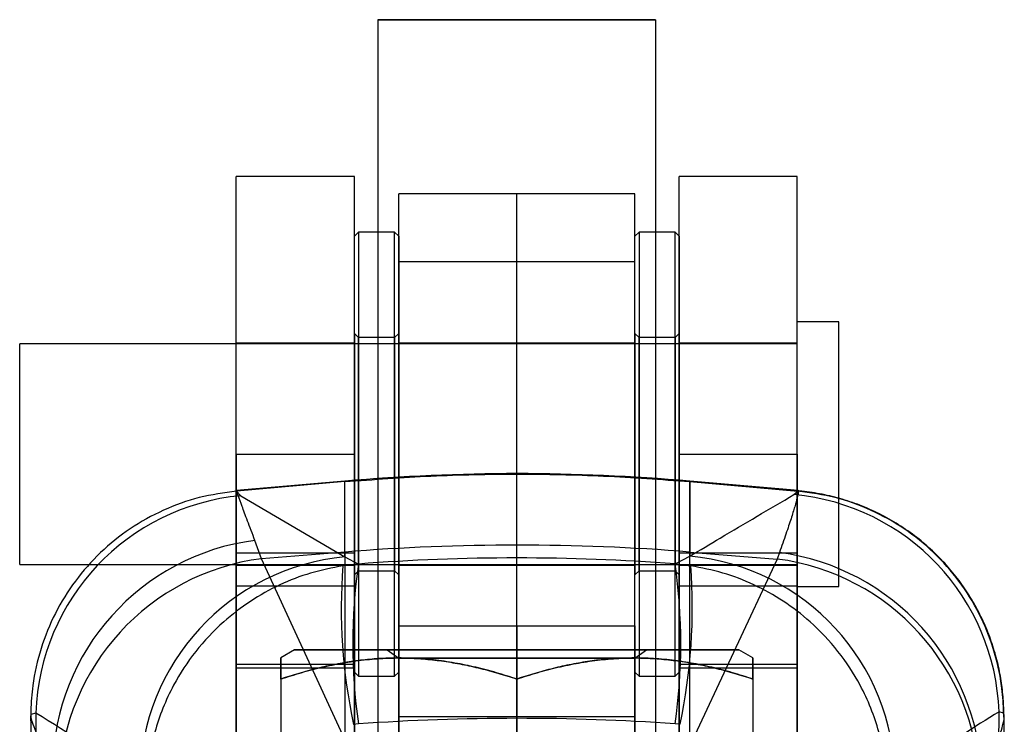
# Model space of a CAD drawing. Header units: millimetres. Extents: x 29 to 408, y 23 to 284.
# Tile 18 of 20: x 275 to 304, y 239 to 259. Entities that reach past the tile are written whole.
import ezdxf

# ---------------------------------------------------------------- set-up
doc = ezdxf.new("R2010")
doc.units = ezdxf.units.MM

msp = doc.modelspace()

# ---------------------------------------------------------------- linework, layer by layer
at = {"color": 7, "linetype": 'Continuous', "lineweight": 25}
for p, q in [((285.806721, 259.039419), (285.806721, 195.039419)), ((293.806721, 195.039419), (293.806721, 259.039419)), ((285.126721, 254.520049), (281.726721, 254.520049)), ((281.726721, 246.519923), (281.726721, 254.520049)), ((285.126721, 246.519923), (285.126721, 254.520049)), ((297.886721, 254.520049), (294.486721, 254.520049)), ((294.486721, 246.519923), (294.486721, 254.520049)), ((297.886721, 246.519923), (297.886721, 254.520049)), ((293.206721, 254.021886), (286.406721, 254.021886)), ((286.406721, 241.573095), (286.406721, 254.018323)), ((289.806721, 241.573095), (289.806721, 254.018323)), ((293.206721, 241.573095), (293.206721, 254.018323)), ((285.246721, 252.920049), (285.126721, 252.800049)), ((285.126721, 240.24076), (285.126721, 252.799884)), ((286.286721, 252.920049), (285.246721, 252.920049)), ((285.246721, 252.91876), (285.246721, 240.121338)), ((286.406721, 252.800049), (286.286721, 252.920049)), ((286.286721, 240.121338), (286.286721, 252.91876)), ((286.406721, 252.799884), (286.406721, 240.24076)), ((293.326721, 252.920049), (293.206721, 252.800049)), ((293.206721, 240.24076), (293.206721, 252.799884)), ((294.366721, 252.920049), (293.326721, 252.920049)), ((293.326721, 252.91876), (293.326721, 240.121338)), ((294.486721, 252.800049), (294.366721, 252.920049)), ((294.366721, 240.121338), (294.366721, 252.91876)), ((294.486721, 252.799884), (294.486721, 240.24076)), ((286.406721, 252.070675), (293.206721, 252.070675)), ((286.406721, 238.962609), (286.406721, 252.070675)), ((289.806721, 238.962609), (289.806721, 252.070675)), ((293.206721, 238.962609), (293.206721, 252.070675)), ((299.086721, 250.330049), (297.886721, 250.330049)), ((297.886721, 242.710049), (297.886721, 250.330049)), ((299.086721, 242.710049), (299.086721, 250.330049)), ((285.246721, 249.880049), (285.126721, 250.000049)), ((285.126721, 249.999355), (285.126721, 243.040221)), ((286.286721, 249.880049), (285.246721, 249.880049)), ((285.246721, 243.160075), (285.246721, 249.878868)), ((286.406721, 250.000049), (286.286721, 249.880049)), ((286.286721, 249.878868), (286.286721, 243.160075)), ((286.406721, 243.040221), (286.406721, 249.999355)), ((293.326721, 249.880049), (293.206721, 250.000049)), ((293.206721, 249.999355), (293.206721, 243.040221)), ((294.366721, 249.880049), (293.326721, 249.880049)), ((293.326721, 243.160075), (293.326721, 249.878868)), ((294.486721, 250.000049), (294.366721, 249.880049)), ((294.366721, 249.878868), (294.366721, 243.160075)), ((294.486721, 243.040221), (294.486721, 249.999355)), ((297.886721, 249.695049), (275.486721, 249.695049)), ((275.486721, 243.345049), (275.486721, 249.695049)), ((285.126721, 249.720049), (281.726721, 249.720049)), ((281.726721, 243.321694), (281.726721, 249.718406)), ((285.126721, 243.321694), (285.126721, 249.718406)), ((289.806721, 249.720049), (286.406721, 249.720049)), ((286.406721, 243.322923), (286.406721, 249.717156)), ((293.206721, 249.720049), (289.806721, 249.720049)), ((289.806721, 243.322923), (289.806721, 249.717156)), ((293.206721, 243.322923), (293.206721, 249.717156)), ((297.886721, 249.720049), (294.486721, 249.720049)), ((294.486721, 243.321694), (294.486721, 249.718406)), ((297.886721, 243.321694), (297.886721, 249.718406)), ((297.886721, 243.345049), (297.886721, 249.695049)), ((281.726721, 246.520174), (285.126721, 246.520174)), ((281.726721, 222.760174), (281.726721, 246.520174)), ((281.726721, 246.519923), (285.126721, 246.519923)), ((281.726721, 246.519923), (281.726721, 240.359923)), ((285.126721, 222.760174), (285.126721, 246.520174)), ((285.126721, 246.519923), (285.126721, 240.359923)), ((294.486721, 246.520174), (297.886721, 246.520174)), ((294.486721, 222.760174), (294.486721, 246.520174)), ((294.486721, 246.519923), (297.886721, 246.519923)), ((294.486721, 246.519923), (294.486721, 240.359923)), ((297.886721, 222.760174), (297.886721, 246.520174)), ((297.886721, 246.519923), (297.886721, 240.359923)), ((284.85447, 245.743046), (281.736223, 245.470235)), ((284.85447, 245.728472), (281.73707, 245.455983)), ((284.85447, 243.701404), (284.85447, 245.737532)), ((284.85447, 243.560116), (284.85447, 245.728472)), ((297.908591, 245.470261), (294.790643, 245.743046)), ((294.790643, 243.701404), (294.790643, 245.737532)), ((294.790643, 245.728472), (294.790643, 243.580187)), ((294.790643, 245.728472), (297.89916, 245.456759)), ((281.73707, 245.455983), (281.735535, 245.455848)), ((281.735535, 245.455848), (281.857743, 245.324326)), ((297.790977, 245.355269), (297.902469, 245.456467)), ((297.902469, 245.456467), (297.89916, 245.456759)), ((281.857743, 245.324326), (284.85447, 243.560116)), ((282.453224, 243.50908), (282.264105, 244.036242)), ((285.126721, 243.669083), (281.726721, 243.669083)), ((281.726721, 240.469131), (281.726721, 243.666885)), ((284.85447, 243.701404), (282.453224, 243.50908)), ((284.85447, 243.701404), (284.85447, 238.299773)), ((285.126721, 240.469131), (285.126721, 243.666885)), ((297.886721, 243.669083), (294.486721, 243.669083)), ((294.486721, 240.469131), (294.486721, 243.666885)), ((294.790643, 243.701404), (297.309708, 243.499644)), ((294.790643, 238.116946), (294.790643, 243.701404)), ((297.373392, 243.683636), (297.309708, 243.499644)), ((297.886721, 240.469131), (297.886721, 243.666885)), ((284.85447, 238.299773), (282.453224, 243.50908)), ((285.244371, 243.355631), (284.794716, 243.302901)), ((284.85447, 243.560116), (285.244371, 243.355631)), ((294.369033, 243.358058), (294.790643, 243.580187)), ((294.369033, 243.358058), (294.81655, 243.305908)), ((297.309708, 243.499644), (294.790643, 238.116946)), ((275.486721, 243.345049), (297.886721, 243.345049)), ((281.726721, 243.320049), (285.126721, 243.320049)), ((285.126721, 243.040049), (285.246721, 243.160049)), ((285.246721, 243.160049), (286.286721, 243.160049)), ((286.286721, 243.160049), (286.406721, 243.040049)), ((286.406721, 243.320049), (289.806721, 243.320049)), ((289.806721, 243.320049), (293.206721, 243.320049)), ((293.206721, 243.040049), (293.326721, 243.160049)), ((293.326721, 243.160049), (294.366721, 243.160049)), ((294.366721, 243.160049), (294.486721, 243.040049)), ((294.486721, 243.320049), (297.886721, 243.320049)), ((281.726721, 242.724133), (285.126721, 242.724133)), ((281.726721, 211.273912), (281.726721, 242.724133)), ((285.126721, 211.273912), (285.126721, 242.724133)), ((294.486721, 211.273912), (294.486721, 242.724133)), ((294.486721, 242.724133), (297.886721, 242.724133)), ((297.886721, 211.273912), (297.886721, 242.724133)), ((297.886721, 242.710049), (299.086721, 242.710049)), ((286.406721, 241.573095), (293.206721, 241.573095)), ((286.406721, 241.573095), (286.406721, 225.646898)), ((289.806721, 241.573095), (289.806721, 225.646898)), ((293.206721, 241.573095), (293.206721, 225.646898)), ((283.406721, 240.879419), (283.006721, 240.648479)), ((286.068112, 240.879419), (286.406721, 240.642322)), ((293.206721, 240.642322), (293.54533, 240.879419)), ((296.606721, 240.648479), (296.206721, 240.879419)), ((286.406721, 240.642322), (286.406721, 234.716516)), ((293.206721, 234.716516), (293.206721, 240.642322)), ((281.726721, 240.469131), (281.726721, 227.797851)), ((281.726721, 240.469131), (285.126721, 240.469131)), ((281.726721, 240.359923), (285.126721, 240.359923)), ((281.726721, 240.359923), (281.726721, 232.359797)), ((285.126721, 240.469131), (285.126721, 227.797851)), ((285.126721, 240.359923), (285.126721, 232.359797)), ((285.126721, 240.240049), (285.246721, 240.120049)), ((286.286721, 240.120049), (286.406721, 240.240049)), ((293.206721, 240.240049), (293.326721, 240.120049)), ((294.366721, 240.120049), (294.486721, 240.240049)), ((294.486721, 240.469131), (294.486721, 227.797851)), ((294.486721, 240.469131), (297.886721, 240.469131)), ((294.486721, 240.359923), (297.886721, 240.359923)), ((294.486721, 240.359923), (294.486721, 232.359797)), ((297.886721, 240.469131), (297.886721, 227.797851)), ((297.886721, 240.359923), (297.886721, 232.359797)), ((283.006721, 240.041189), (283.006721, 235.317772)), ((283.006721, 240.041066), (283.006721, 235.317649)), ((285.246721, 240.120049), (286.286721, 240.120049)), ((289.806721, 240.041251), (289.806721, 235.317834)), ((289.806721, 240.041004), (289.806721, 235.317587)), ((293.326721, 240.120049), (294.366721, 240.120049)), ((296.606721, 240.041189), (296.606721, 235.317772)), ((296.606721, 240.041066), (296.606721, 235.317649)), ((275.951397, 239.061428), (275.807151, 239.016668)), ((275.951397, 239.061428), (275.953303, 238.431014)), ((286.406721, 238.962609), (293.206721, 238.962609)), ((286.406721, 237.878603), (286.406721, 238.962609)), ((289.806721, 237.878603), (289.806721, 238.962609)), ((293.206721, 237.878603), (293.206721, 238.962609)), ((303.692739, 238.149969), (303.697295, 239.098616)), ((303.827426, 239.054744), (303.697295, 239.098616)), ((285.244371, 238.748806), (285.102507, 238.734296)), ((294.510212, 238.736677), (294.369033, 238.751026))]:
    msp.add_line(p, q, dxfattribs=at)
at = {"color": 7, "linetype": 'Continuous', "lineweight": 25, "flags": 128}
for points in [[(291.857661, 259.039473), (291.460258, 259.039476), (291.042061, 259.039479), (290.608329, 259.039481), (290.164516, 259.039482), (289.716203, 259.039482), (289.269029, 259.039481), (288.828617, 259.03948), (288.400505, 259.039478), (287.990077, 259.039475), (287.602494, 259.039472), (287.242631, 259.039467), (286.915013, 259.039463), (286.623759, 259.039457), (286.372533, 259.039451), (286.164494, 259.039445), (286.002259, 259.039439), (285.887866, 259.039432), (285.822755, 259.039425), (285.807746, 259.039418), (285.843025, 259.039411), (285.92815, 259.039404), (286.062051, 259.039397), (286.243043, 259.03939), (286.46885, 259.039384), (286.736633, 259.039379), (287.043024, 259.039374), (287.38417, 259.039369), (287.755781, 259.039365), (288.153184, 259.039362), (288.571381, 259.039359), (289.005114, 259.039357), (289.448927, 259.039356), (289.897239, 259.039356), (290.344413, 259.039357), (290.784825, 259.039358), (291.212937, 259.03936), (291.623365, 259.039363), (292.010948, 259.039367), (292.370811, 259.039371), (292.69843, 259.039376), (292.989683, 259.039381), (293.240909, 259.039387), (293.448948, 259.039393), (293.611184, 259.0394), (293.725576, 259.039406), (293.790687, 259.039413), (293.805697, 259.03942), (293.770417, 259.039428), (293.685292, 259.039434), (293.551392, 259.039441), (293.3704, 259.039448), (293.144592, 259.039454), (292.876809, 259.039459), (292.570418, 259.039465), (292.229272, 259.039469), (291.857661, 259.039473)], [(289.806721, 240.879318), (290.118322, 240.879318), (290.429184, 240.879319), (290.738569, 240.879319), (291.045744, 240.87932), (291.34998, 240.879321), (291.650555, 240.879323), (291.946758, 240.879324), (292.237884, 240.879326), (292.523244, 240.879328), (292.802161, 240.87933), (293.073973, 240.879332), (293.338035, 240.879335), (293.593721, 240.879338), (293.840425, 240.879341), (294.077562, 240.879344), (294.304568, 240.879347), (294.520906, 240.879351), (294.726063, 240.879355), (294.919551, 240.879358), (295.100913, 240.879362), (295.269717, 240.879367), (295.425564, 240.879371), (295.568083, 240.879375), (295.696937, 240.87938), (295.81182, 240.879384), (295.912459, 240.879389), (295.998617, 240.879394), (296.070088, 240.879398), (296.126703, 240.879403), (296.168327, 240.879408), (296.194863, 240.879413), (296.206247, 240.879418), (296.202451, 240.879423), (296.183486, 240.879428), (296.149396, 240.879433), (296.100262, 240.879437), (296.0362, 240.879442), (295.957362, 240.879447), (295.863936, 240.879452), (295.756143, 240.879456), (295.634238, 240.879461), (295.498511, 240.879465), (295.349284, 240.879469), (295.18691, 240.879474), (295.011776, 240.879478), (294.824295, 240.879482), (294.624913, 240.879485), (294.414103, 240.879489), (294.192365, 240.879492), (293.960225, 240.879496), (293.718233, 240.879499), (293.466963, 240.879502), (293.207012, 240.879504), (292.938995, 240.879507), (292.66355, 240.879509), (292.381328, 240.879511), (292.092999, 240.879513), (291.799247, 240.879515), (291.50077, 240.879516), (291.198274, 240.879517), (290.892478, 240.879518), (290.584107, 240.879519), (290.273891, 240.87952), (289.962568, 240.87952), (289.650875, 240.87952), (289.339551, 240.87952), (289.029336, 240.879519), (288.720964, 240.879518), (288.415168, 240.879517), (288.112673, 240.879516), (287.814195, 240.879515), (287.520444, 240.879513), (287.232115, 240.879511), (286.949893, 240.879509), (286.674447, 240.879507), (286.406431, 240.879504), (286.146479, 240.879502), (285.895209, 240.879499), (285.653217, 240.879496), (285.421077, 240.879492), (285.199339, 240.879489), (284.988529, 240.879485), (284.789147, 240.879482), (284.601667, 240.879478), (284.426532, 240.879474), (284.264159, 240.879469), (284.114931, 240.879465), (283.979205, 240.879461), (283.8573, 240.879456), (283.749507, 240.879452), (283.65608, 240.879447), (283.577243, 240.879442), (283.513181, 240.879437), (283.464047, 240.879433), (283.429956, 240.879428), (283.410991, 240.879423), (283.407196, 240.879418), (283.418579, 240.879413), (283.445115, 240.879408), (283.48674, 240.879403), (283.543355, 240.879398), (283.614826, 240.879394), (283.700983, 240.879389), (283.801623, 240.879384), (283.916506, 240.87938), (284.04536, 240.879375), (284.187879, 240.879371), (284.343725, 240.879367), (284.51253, 240.879362), (284.693891, 240.879358), (284.88738, 240.879355), (285.092536, 240.879351), (285.308874, 240.879347), (285.535881, 240.879344), (285.773017, 240.879341), (286.019721, 240.879338), (286.275408, 240.879335), (286.53947, 240.879332), (286.811282, 240.87933), (287.090198, 240.879328), (287.375558, 240.879326), (287.666685, 240.879324), (287.962887, 240.879323), (288.263463, 240.879321), (288.567699, 240.87932), (288.874874, 240.879319), (289.184259, 240.879319), (289.495121, 240.879318), (289.806721, 240.879318)], [(289.806721, 240.879478), (290.043838, 240.879478), (290.280001, 240.879477), (290.514258, 240.879477), (290.745665, 240.879476), (290.973292, 240.879475), (291.196222, 240.879474), (291.413556, 240.879472), (291.624421, 240.87947), (291.827966, 240.879469), (292.023372, 240.879466), (292.209853, 240.879464), (292.386657, 240.879462), (292.553073, 240.879459), (292.70843, 240.879456), (292.852102, 240.879453), (292.983513, 240.87945), (293.102131, 240.879447), (293.20748, 240.879444), (293.299135, 240.87944), (293.376728, 240.879437), (293.439945, 240.879433), (293.488533, 240.879429), (293.522295, 240.879426), (293.541096, 240.879422), (293.54486, 240.879418), (293.533572, 240.879414), (293.507277, 240.879411), (293.466081, 240.879407), (293.41015, 240.879403), (293.33971, 240.8794), (293.255043, 240.879396), (293.156492, 240.879393), (293.044452, 240.87939), (292.919375, 240.879386), (292.781764, 240.879383), (292.632174, 240.879381), (292.471206, 240.879378), (292.29951, 240.879375), (292.117776, 240.879373), (291.926736, 240.879371), (291.72716, 240.879369), (291.519851, 240.879367), (291.305644, 240.879365), (291.085401, 240.879364), (290.860009, 240.879363), (290.630376, 240.879362), (290.397427, 240.879361), (290.162099, 240.87936), (289.92534, 240.87936), (289.688103, 240.87936), (289.451344, 240.87936), (289.216016, 240.879361), (288.983066, 240.879362), (288.753433, 240.879363), (288.528042, 240.879364), (288.307799, 240.879365), (288.093591, 240.879367), (287.886282, 240.879369), (287.686706, 240.879371), (287.495666, 240.879373), (287.313933, 240.879375), (287.142236, 240.879378), (286.981269, 240.879381), (286.831679, 240.879383), (286.694068, 240.879386), (286.568991, 240.87939), (286.456951, 240.879393), (286.358399, 240.879396), (286.273732, 240.8794), (286.203292, 240.879403), (286.147361, 240.879407), (286.106166, 240.879411), (286.079871, 240.879414), (286.068583, 240.879418), (286.072347, 240.879422), (286.091148, 240.879426), (286.12491, 240.879429), (286.173498, 240.879433), (286.236715, 240.879437), (286.314307, 240.87944), (286.405963, 240.879444), (286.511312, 240.879447), (286.62993, 240.87945), (286.76134, 240.879453), (286.905013, 240.879456), (287.06037, 240.879459), (287.226786, 240.879462), (287.40359, 240.879464), (287.59007, 240.879466), (287.785477, 240.879469), (287.989022, 240.87947), (288.199886, 240.879472), (288.417221, 240.879474), (288.64015, 240.879475), (288.867777, 240.879476), (289.099185, 240.879477), (289.333442, 240.879477), (289.569604, 240.879478), (289.806721, 240.879478)], [(289.806721, 240.642269), (289.579626, 240.642269), (289.353546, 240.642269), (289.129489, 240.64227), (288.908457, 240.642271), (288.691437, 240.642272), (288.479398, 240.642273), (288.273287, 240.642275), (288.074025, 240.642276), (287.882501, 240.642278), (287.699572, 240.64228), (287.526053, 240.642283), (287.362721, 240.642285), (287.210304, 240.642288), (287.069483, 240.642291), (286.940888, 240.642294), (286.825091, 240.642297), (286.722612, 240.6423), (286.633907, 240.642303), (286.559373, 240.642307), (286.499342, 240.64231), (286.454082, 240.642313), (286.423797, 240.642317), (286.40862, 240.642321), (286.40862, 240.642324), (286.423797, 240.642328), (286.454082, 240.642331), (286.499342, 240.642335), (286.559373, 240.642338), (286.633907, 240.642342), (286.722612, 240.642345), (286.825091, 240.642348), (286.940888, 240.642351), (287.069483, 240.642354), (287.210304, 240.642357), (287.362721, 240.64236), (287.526053, 240.642362), (287.699572, 240.642364), (287.882501, 240.642366), (288.074025, 240.642368), (288.273287, 240.64237), (288.479398, 240.642372), (288.691437, 240.642373), (288.908457, 240.642374), (289.129489, 240.642375), (289.353546, 240.642375), (289.579626, 240.642376), (289.806721, 240.642376), (290.033816, 240.642376), (290.259897, 240.642375), (290.483954, 240.642375), (290.704986, 240.642374), (290.922006, 240.642373), (291.134045, 240.642372), (291.340156, 240.64237), (291.539418, 240.642368), (291.730941, 240.642366), (291.913871, 240.642364), (292.087389, 240.642362), (292.250722, 240.64236), (292.403139, 240.642357), (292.543959, 240.642354), (292.672555, 240.642351), (292.788351, 240.642348), (292.89083, 240.642345), (292.979535, 240.642342), (293.05407, 240.642338), (293.114101, 240.642335), (293.15936, 240.642331), (293.189646, 240.642328), (293.204823, 240.642324), (293.204823, 240.642321), (293.189646, 240.642317), (293.15936, 240.642313), (293.114101, 240.64231), (293.05407, 240.642307), (292.979535, 240.642303), (292.89083, 240.6423), (292.788351, 240.642297), (292.672555, 240.642294), (292.543959, 240.642291), (292.403139, 240.642288), (292.250722, 240.642285), (292.087389, 240.642283), (291.913871, 240.64228), (291.730941, 240.642278), (291.539418, 240.642276), (291.340156, 240.642275), (291.134045, 240.642273), (290.922006, 240.642272), (290.704986, 240.642271), (290.483954, 240.64227), (290.259897, 240.642269), (290.033816, 240.642269), (289.806721, 240.642269)]]:
    msp.add_lwpolyline(points, dxfattribs=at)
at = {"color": 7, "linetype": 'Continuous', "lineweight": 25}
for centre, radius, start, end in [((289.822556, 188.957557), 57.0024, 85, 95), ((297.18987, 238.871693), 6.511381, 1.997177, 84.7031154), ((282.45908, 238.84073), 6.511423, 95.2988733, 178.0576416), ((283.118431, 237.407474), 6.683595, 97.3438869, 178.9897168), ((289.822556, 181.656736), 62.243254, 85.42193764, 94.57806236), ((296.486524, 237.02756), 6.714899, 1.6458752, 82.4105043), ((283.31576, 236.868381), 6.696481, 97.4005037, 177.6352861), ((285.454813, 237.076512), 6.511339, 95.2901694, 179.3690019), ((301.505689, 241.052219), 16.423646, 171.9377004, 188.0622996), ((277.995159, 241.054542), 16.535112, 351.9920463, 8.0079537), ((294.190462, 237.096602), 6.511306, 0.6559668, 84.7112433), ((296.440843, 236.858181), 6.698056, 1.9625164, 82.5466426), ((300.863505, 242.0908), 16.11444, 175.6862319, 192.0222585), ((278.640399, 242.095531), 16.221371, 348.0496803, 4.279171)]:
    msp.add_arc(centre, radius, start, end, dxfattribs=at)
for ratio in [0.953060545, 0.871980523]:
    msp.add_ellipse((289.822556, 189.204397), major_axis=(57.0024, 0), ratio=ratio, start_param=1.49095213, end_param=1.651198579, dxfattribs=at)
for points, knots in [([(284.85447, 245.728472), (285.680512, 245.790326), (287.334173, 245.91415), (289.820977, 245.960688), (292.309359, 245.914216), (293.963023, 245.790426), (294.790643, 245.728472)], [0, 0, 0, 0, 0.249761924, 0.5, 0.749761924, 1, 1, 1, 1]), ([(281.735535, 245.455848), (281.373372, 245.405684), (280.649045, 245.305356), (279.612928, 244.929106), (278.653553, 244.39426), (277.795943, 243.705574), (277.06878, 242.881253), (276.487222, 241.948466), (276.073816, 240.930096), (275.86147, 239.977367), (275.810379, 239.333658), (275.807531, 239.054007), (275.807151, 239.016668)], [0, 0, 0, 0, 0.114058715, 0.228117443, 0.342176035, 0.456234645, 0.570295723, 0.684356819, 0.798421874, 0.912486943, 0.98831554, 1, 1, 1, 1]), ([(282.264105, 244.036242), (282.189128, 244.230863), (282.039175, 244.620102), (281.883294, 245.041678), (281.779577, 245.331483), (281.729247, 245.479572), (281.734553, 245.463574), (281.73707, 245.455983)], [0, 0, 0, 0, 0.200732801, 0.401463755, 0.607646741, 0.813831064, 1, 1, 1, 1]), ([(294.790643, 243.580187), (295.083014, 243.755039), (296.073816, 244.347584), (297.080999, 244.938631), (297.790977, 245.355269)], [0, 0, 0, 0, 0.295086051, 1, 1, 1, 1]), ([(297.89916, 245.456759), (297.909258, 245.462774), (297.929531, 245.47485), (297.892808, 245.295949), (297.817148, 245.020713), (297.710384, 244.67342), (297.567336, 244.23745), (297.43804, 243.868241), (297.373392, 243.683636)], [0, 0, 0, 0, 0.196866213, 0.395228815, 0.545058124, 0.694887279, 0.847443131, 1, 1, 1, 1]), ([(303.827426, 239.054744), (303.826809, 239.092068), (303.822422, 239.357586), (303.770554, 239.986897), (303.561532, 240.92604), (303.148448, 241.944776), (302.567246, 242.878074), (301.840467, 243.70301), (300.983257, 244.392406), (300.024289, 244.928034), (298.988577, 245.305117), (298.264505, 245.406017), (297.902469, 245.456467)], [0, 0, 0, 0, 0.011732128, 0.083460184, 0.19803191, 0.312603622, 0.42717133, 0.54173902, 0.656304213, 0.770869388, 0.885434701, 1, 1, 1, 1]), ([(303.837252, 238.946806), (303.836643, 239.036394), (303.834877, 239.29591), (303.800699, 239.734862), (303.718514, 240.262415), (303.588498, 240.796068), (303.410452, 241.326192), (303.184489, 241.845172), (302.911867, 242.346536), (302.594424, 242.82472), (302.234533, 243.274826), (301.834988, 243.692503), (301.382751, 244.088048), (300.880043, 244.450379), (300.332021, 244.76869), (299.766359, 245.027873), (299.189483, 245.228748), (298.606802, 245.372242), (298.176498, 245.438252), (297.942623, 245.460066), (297.904257, 245.463645)], [0, 0, 0, 0, 0.028204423, 0.081700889, 0.137241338, 0.194131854, 0.251936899, 0.310364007, 0.369221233, 0.428382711, 0.48776412, 0.547307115, 0.6069698, 0.673386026, 0.73867365, 0.802695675, 0.865557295, 0.927335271, 0.988079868, 1, 1, 1, 1]), ([(284.794716, 243.302901), (284.483469, 243.241828), (283.860954, 243.119677), (282.963646, 242.768789), (282.118978, 242.297523), (281.290066, 241.662222), (280.53058, 240.853182), (279.967332, 239.995129), (279.599751, 239.204119), (279.364091, 238.504551), (279.209007, 237.773806), (279.162031, 237.266757), (279.154142, 237.010978), (279.153997, 237.006265)], [0, 0, 0, 0, 0.101580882, 0.203168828, 0.307738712, 0.412320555, 0.540128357, 0.667960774, 0.748493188, 0.829028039, 0.913718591, 0.998410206, 1, 1, 1, 1]), ([(300.462668, 237.008977), (300.462523, 237.013689), (300.454637, 237.269453), (300.40767, 237.77647), (300.252603, 238.507162), (300.016964, 239.206677), (299.649402, 239.997639), (299.086169, 240.855642), (298.326681, 241.664632), (297.497757, 242.299881), (296.652282, 242.771533), (295.753152, 243.122874), (295.128743, 243.244898), (294.81655, 243.305908)], [0, 0, 0, 0, 0.001588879, 0.086228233, 0.170866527, 0.25135195, 0.331834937, 0.459594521, 0.587329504, 0.691852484, 0.796363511, 0.898185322, 1, 1, 1, 1]), ([(289.806721, 240.041251), (289.611175, 240.104007), (289.22002, 240.229541), (288.625871, 240.384227), (288.022128, 240.510034), (287.40873, 240.598674), (286.787472, 240.647196), (286.19549, 240.652488), (285.635108, 240.619937), (285.107366, 240.558807), (284.579511, 240.468611), (284.052628, 240.350436), (283.526744, 240.208827), (283.180048, 240.097064), (283.006721, 240.041189)], [0, 0, 0, 0, 0.088188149, 0.176404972, 0.264567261, 0.354698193, 0.444898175, 0.535012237, 0.611791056, 0.688621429, 0.76541267, 0.843591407, 0.921805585, 1, 1, 1, 1]), ([(283.006721, 240.041066), (283.202267, 240.103822), (283.593423, 240.229355), (284.187572, 240.384041), (284.791314, 240.509849), (285.404713, 240.598488), (286.025971, 240.647011), (286.617952, 240.652302), (287.178335, 240.619751), (287.706076, 240.558621), (288.233932, 240.468426), (288.760815, 240.350251), (289.286698, 240.208641), (289.633395, 240.096878), (289.806721, 240.041004)], [0, 0, 0, 0, 0.088188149, 0.176404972, 0.264567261, 0.354698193, 0.444898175, 0.535012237, 0.611791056, 0.688621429, 0.76541267, 0.843591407, 0.921805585, 1, 1, 1, 1]), ([(283.006721, 240.041189), (283.006721, 240.108235), (283.006721, 240.242321), (283.006721, 240.405212), (283.006721, 240.53279), (283.006721, 240.61419), (283.006721, 240.650795), (283.006721, 240.648404), (283.006721, 240.60847), (283.006721, 240.530046), (283.006721, 240.416445), (283.006721, 240.288546), (283.006721, 240.161336), (283.006721, 240.081164), (283.006721, 240.041066)], [0, 0, 0, 0, 0.094452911, 0.18889664, 0.284242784, 0.379578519, 0.463306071, 0.547099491, 0.630827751, 0.716789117, 0.802814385, 0.88880059, 0.944383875, 1, 1, 1, 1]), ([(296.606721, 240.041189), (296.411175, 240.103949), (296.02002, 240.22949), (295.425871, 240.384186), (294.822128, 240.510005), (294.20873, 240.598656), (293.587472, 240.647189), (292.99549, 240.652492), (292.435108, 240.619951), (291.907366, 240.55883), (291.379511, 240.468644), (290.852628, 240.350479), (290.326744, 240.208879), (289.980048, 240.097122), (289.806721, 240.041251)], [0, 0, 0, 0, 0.088188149, 0.176404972, 0.264567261, 0.354698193, 0.444898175, 0.535012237, 0.611791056, 0.688621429, 0.76541267, 0.843591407, 0.921805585, 1, 1, 1, 1]), ([(289.806721, 240.041004), (290.002267, 240.103764), (290.393423, 240.229304), (290.987572, 240.384001), (291.591314, 240.50982), (292.204713, 240.59847), (292.825971, 240.647004), (293.417952, 240.652306), (293.978335, 240.619765), (294.506076, 240.558645), (295.033932, 240.468459), (295.560815, 240.350294), (296.086698, 240.208694), (296.433395, 240.096937), (296.606721, 240.041066)], [0, 0, 0, 0, 0.088188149, 0.176404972, 0.264567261, 0.354698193, 0.444898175, 0.535012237, 0.611791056, 0.688621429, 0.76541267, 0.843591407, 0.921805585, 1, 1, 1, 1]), ([(296.606721, 240.041066), (296.606721, 240.081142), (296.606721, 240.161316), (296.606721, 240.287139), (296.606721, 240.412948), (296.606721, 240.524898), (296.606721, 240.604875), (296.606721, 240.647546), (296.606721, 240.651499), (296.606721, 240.614966), (296.606721, 240.533722), (296.606721, 240.407196), (296.606721, 240.244289), (296.606721, 240.108891), (296.606721, 240.041189)], [0, 0, 0, 0, 0.055584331, 0.111199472, 0.195038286, 0.278913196, 0.362729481, 0.448603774, 0.534548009, 0.620421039, 0.714796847, 0.809182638, 0.90458653, 1, 1, 1, 1]), ([(275.807151, 239.016668), (275.804802, 238.99429), (275.79976, 238.946245), (275.858021, 238.752424), (275.979402, 238.450948), (276.164332, 238.050431), (276.34536, 237.700358), (276.435875, 237.525319)], [0, 0, 0, 0, 0.177281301, 0.380600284, 0.583922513, 0.791958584, 1, 1, 1, 1]), ([(275.802737, 238.981045), (275.80782, 235.704806), (275.815556, 230.718346), (275.824303, 225.729719), (275.827303, 224.018755)], [0, 0, 0, 0, 0.657027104, 1, 1, 1, 1]), ([(278.94387, 237.14822), (278.893765, 237.181734), (277.908363, 237.840849), (276.904355, 238.467059), (275.951397, 239.061428)], [0, 0, 0, 0, 0.050846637, 1, 1, 1, 1]), ([(303.697295, 239.098616), (302.988421, 238.654798), (301.982844, 238.025217), (300.99331, 237.365732), (300.701341, 237.171146)], [0, 0, 0, 0, 0.704942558, 1, 1, 1, 1]), ([(303.198653, 237.220426), (303.273884, 237.379016), (303.424345, 237.696194), (303.595051, 238.096563), (303.72486, 238.437665), (303.815829, 238.730499), (303.860691, 238.959964), (303.838538, 239.023084), (303.827426, 239.054744)], [0, 0, 0, 0, 0.152191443, 0.304380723, 0.458903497, 0.613424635, 0.806098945, 1, 1, 1, 1]), ([(303.794868, 223.985148), (303.796751, 224.478446), (303.815812, 229.472327), (303.832575, 234.460947), (303.847682, 238.956789)], [0, 0, 0, 0, 0.098780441, 1, 1, 1, 1])]:
    msp.add_open_spline(points, degree=3, knots=knots, dxfattribs=at)

doc.saveas('drawing.dxf')
